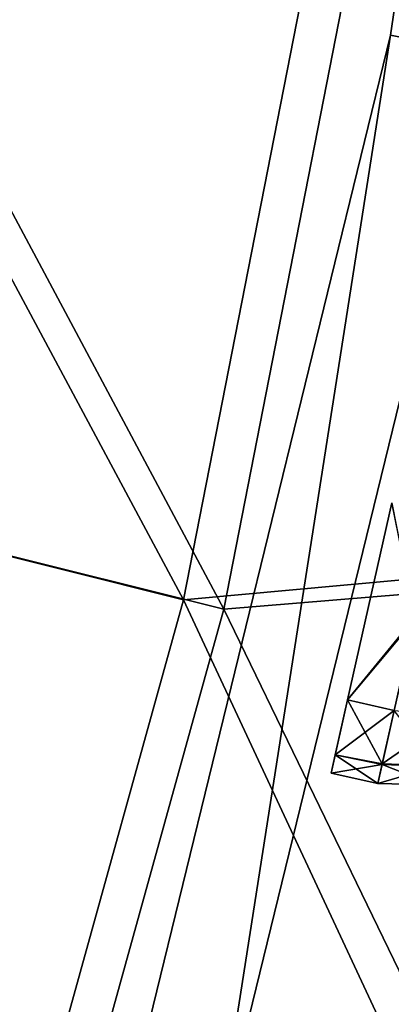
# Model space of a CAD drawing. Header units: metres. Extents: x 0 to 903, y -903 to 0.
# Tile 191 of 234: x 830 to 846, y -483 to -442. Entities that reach past the tile are written whole.
import ezdxf

# ---------------------------------------------------------------- set-up
doc = ezdxf.new("R2010")
doc.units = ezdxf.units.M

msp = doc.modelspace()

# ---------------------------------------------------------------- linework, layer by layer
at = {"layer": 'top0123'}
for points in [[(845.782104, -442.193237, 194.059708), (852.670715, -395.750183, 194.059708), (849.707336, -442.963043, 194.059708)], [(845.782166, -442.193207, 2032.059692), (852.670837, -395.750183, 2032.059692), (845.782104, -442.193237, 194.059708)], [(852.670837, -395.750183, 2032.059692), (852.670715, -395.750183, 194.059708), (845.782104, -442.193237, 194.059708)], [(852.670837, -395.750183, 2032.059692), (845.782166, -442.193207, 2032.059692), (849.707397, -442.963043, 2032.059692)], [(834.61853, -487.797852, 2032.059692), (845.782166, -442.193207, 2032.059692), (834.618469, -487.797852, 194.059708)], [(845.782166, -442.193207, 2032.059692), (845.782104, -442.193237, 194.059708), (834.618469, -487.797852, 194.059708)], [(834.618469, -487.797852, 194.059708), (845.782104, -442.193237, 194.059708), (838.455444, -488.928162, 194.059708)], [(845.782166, -442.193207, 2032.059692), (834.61853, -487.797852, 2032.059692), (838.455505, -488.928162, 2032.059692)], [(838.455444, -488.928162, 194.059708), (845.782104, -442.193237, 194.059708), (849.707336, -442.963043, 194.059708)], [(849.707397, -442.963043, 2032.059692), (845.782166, -442.193207, 2032.059692), (838.455505, -488.928162, 2032.059692)], [(838.455505, -488.928162, 2032.059692), (838.455444, -488.928162, 194.059708), (849.707336, -442.963043, 194.059708)], [(849.707397, -442.963043, 2032.059692), (838.455505, -488.928162, 2032.059692), (849.707336, -442.963043, 194.059708)]]:
    msp.add_3dface(points, dxfattribs=at)
at = {"layer": 'top0123413'}
for points in [[(875.356934, -462.273651, 163.059708), (884.13855, -406.828857, 163.059708), (844.558472, -427.818359, 163.059708)], [(813.840027, -422.346161, 109.029549), (806.660278, -458.147522, 108.676285), (837.123169, -465.765686, 163.059708)], [(808.325867, -458.564453, 105.650124), (815.538086, -422.606201, 106.004929), (838.808777, -466.164246, 160.059708)], [(844.558472, -427.818359, 163.059708), (813.840027, -422.346161, 109.029549), (837.123169, -465.765686, 163.059708)], [(815.538086, -422.606201, 106.004929), (846.269775, -428.085388, 160.059708), (838.808777, -466.164246, 160.059708)], [(837.123169, -465.765686, 163.059708), (875.356934, -462.273651, 163.059708), (844.558472, -427.818359, 163.059708)], [(878.291382, -462.897369, 160.059708), (838.808777, -466.164246, 160.059708), (846.269775, -428.085388, 160.059708)], [(837.123169, -465.765686, 163.059708), (806.660278, -458.147522, 108.676285), (826.776184, -503.024536, 163.059708)], [(808.325867, -458.564453, 105.650124), (838.808777, -466.164246, 160.059708), (828.425903, -503.552216, 160.059708)], [(860.827881, -516.496765, 163.059708), (875.356934, -462.273651, 163.059708), (837.123169, -465.765686, 163.059708)], [(878.291382, -462.897369, 160.059708), (863.681091, -517.423828, 160.059708), (838.808777, -466.164246, 160.059708)], [(826.776184, -503.024536, 163.059708), (860.827881, -516.496765, 163.059708), (837.123169, -465.765686, 163.059708)], [(863.681091, -517.423828, 160.059708), (828.425903, -503.552216, 160.059708), (838.808777, -466.164246, 160.059708)]]:
    msp.add_3dface(points, dxfattribs=at)
at = {"layer": 'top0123436'}
for points in [[(845.837219, -461.7229, 2001.295776), (843.983032, -469.950592, 2006.005005), (845.836914, -461.724243, 2023.82312)], [(846.789856, -466.593048, 2003.365112), (843.983032, -469.950592, 2006.005005), (845.837219, -461.7229, 2001.295776)], [(845.836914, -461.724243, 2023.82312), (843.983032, -469.950592, 2006.005005), (843.983032, -469.950592, 2019.114502)], [(846.810791, -466.500092, 2021.807861), (845.836914, -461.724243, 2023.82312), (843.983032, -469.950592, 2019.114502)], [(845.934082, -470.390289, 2019.114502), (846.810791, -466.500092, 2021.807861), (843.983032, -469.950592, 2019.114502)], [(846.789856, -466.593048, 2003.365112), (845.934082, -470.390289, 2006.005005), (843.983032, -469.950592, 2006.005005)], [(843.983032, -469.950592, 2019.114502), (843.46698, -472.240479, 2008.986206), (843.295044, -473.00354, 2012.560303)], [(843.295044, -473.00354, 2012.560303), (843.467041, -472.240143, 2016.134155), (843.983032, -469.950592, 2019.114502)], [(843.983032, -469.950592, 2006.005005), (843.46698, -472.240479, 2008.986206), (843.983032, -469.950592, 2019.114502)], [(845.429932, -472.627533, 2008.87207), (843.46698, -472.240479, 2008.986206), (843.983032, -469.950592, 2006.005005)], [(845.934082, -470.390289, 2019.114502), (843.983032, -469.950592, 2019.114502), (843.467041, -472.240143, 2016.134155)], [(845.934082, -470.390289, 2006.005005), (845.429932, -472.627533, 2008.87207), (843.983032, -469.950592, 2006.005005)], [(845.4245, -472.651611, 2016.195923), (845.934082, -470.390289, 2019.114502), (843.467041, -472.240143, 2016.134155)], [(845.4245, -472.651611, 2016.195923), (847.759521, -472.734283, 2016.042236), (845.934082, -470.390289, 2019.114502)], [(845.934082, -470.390289, 2006.005005), (848.340393, -470.612061, 2006.394653), (845.429932, -472.627533, 2008.87207)], [(848.340393, -470.612061, 2006.394653), (847.765198, -472.708984, 2009.023926), (845.429932, -472.627533, 2008.87207)], [(845.4245, -472.651611, 2016.195923), (843.467041, -472.240143, 2016.134155), (843.295044, -473.00354, 2012.560303)], [(845.246094, -473.443207, 2012.531616), (843.295044, -473.00354, 2012.560303), (843.46698, -472.240479, 2008.986206)], [(845.429932, -472.627533, 2008.87207), (845.246094, -473.443207, 2012.531616), (843.46698, -472.240479, 2008.986206)], [(845.246094, -473.443207, 2012.531616), (845.4245, -472.651611, 2016.195923), (843.295044, -473.00354, 2012.560303)], [(845.429932, -472.627533, 2008.87207), (847.765198, -472.708984, 2009.023926), (845.246094, -473.443207, 2012.531616)], [(845.246094, -473.443207, 2012.531616), (847.586426, -473.502411, 2012.530396), (845.4245, -472.651611, 2016.195923)], [(847.765198, -472.708984, 2009.023926), (847.586426, -473.502411, 2012.530396), (845.246094, -473.443207, 2012.531616)], [(847.586426, -473.502411, 2012.530396), (847.759521, -472.734283, 2016.042236), (845.4245, -472.651611, 2016.195923)]]:
    msp.add_3dface(points, dxfattribs=at)
at = {"layer": 'top0123437'}
for points in [[(845.837219, -461.7229, 202.295792), (843.983032, -469.950592, 207.004959), (845.836914, -461.724243, 224.823135)], [(846.789856, -466.593048, 204.365097), (843.983032, -469.950592, 207.004959), (845.837219, -461.7229, 202.295792)], [(845.836914, -461.724243, 224.823135), (843.983032, -469.950592, 207.004959), (843.983032, -469.950592, 220.114456)], [(846.810791, -466.500092, 222.807892), (845.836914, -461.724243, 224.823135), (843.983032, -469.950592, 220.114456)], [(845.934082, -470.390289, 220.114456), (846.810791, -466.500092, 222.807892), (843.983032, -469.950592, 220.114456)], [(846.789856, -466.593048, 204.365097), (845.934082, -470.390289, 207.004959), (843.983032, -469.950592, 207.004959)], [(843.983032, -469.950592, 220.114456), (843.46698, -472.240479, 209.986145), (843.295044, -473.00354, 213.560272)], [(843.295044, -473.00354, 213.560272), (843.467041, -472.240143, 217.134109), (843.983032, -469.950592, 220.114456)], [(843.983032, -469.950592, 207.004959), (843.46698, -472.240479, 209.986145), (843.983032, -469.950592, 220.114456)], [(845.429932, -472.627533, 209.872025), (843.46698, -472.240479, 209.986145), (843.983032, -469.950592, 207.004959)], [(845.934082, -470.390289, 220.114456), (843.983032, -469.950592, 220.114456), (843.467041, -472.240143, 217.134109)], [(845.934082, -470.390289, 207.004959), (845.429932, -472.627533, 209.872025), (843.983032, -469.950592, 207.004959)], [(845.4245, -472.651611, 217.195892), (845.934082, -470.390289, 220.114456), (843.467041, -472.240143, 217.134109)], [(845.4245, -472.651611, 217.195892), (847.759521, -472.734283, 217.042191), (845.934082, -470.390289, 220.114456)], [(845.934082, -470.390289, 207.004959), (848.340393, -470.612061, 207.394608), (845.429932, -472.627533, 209.872025)], [(848.340393, -470.612061, 207.394608), (847.765198, -472.708984, 210.023926), (845.429932, -472.627533, 209.872025)], [(845.4245, -472.651611, 217.195892), (843.467041, -472.240143, 217.134109), (843.295044, -473.00354, 213.560272)], [(845.246094, -473.443207, 213.531677), (843.295044, -473.00354, 213.560272), (843.46698, -472.240479, 209.986145)], [(845.429932, -472.627533, 209.872025), (845.246094, -473.443207, 213.531677), (843.46698, -472.240479, 209.986145)], [(845.246094, -473.443207, 213.531677), (845.4245, -472.651611, 217.195892), (843.295044, -473.00354, 213.560272)], [(845.429932, -472.627533, 209.872025), (847.765198, -472.708984, 210.023926), (845.246094, -473.443207, 213.531677)], [(845.246094, -473.443207, 213.531677), (847.586426, -473.502411, 213.53035), (845.4245, -472.651611, 217.195892)], [(847.765198, -472.708984, 210.023926), (847.586426, -473.502411, 213.53035), (845.246094, -473.443207, 213.531677)], [(847.586426, -473.502411, 213.53035), (847.759521, -472.734283, 217.042191), (845.4245, -472.651611, 217.195892)]]:
    msp.add_3dface(points, dxfattribs=at)

doc.saveas('drawing.dxf')
